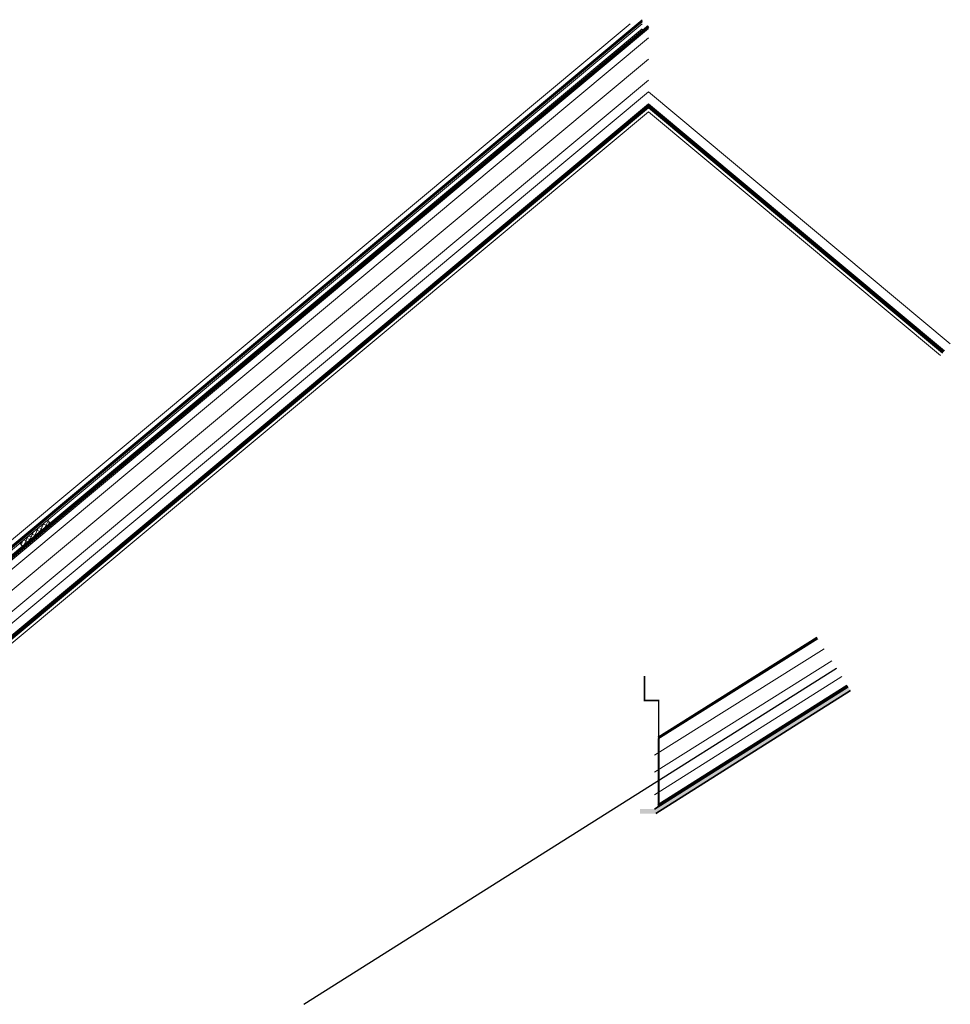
# Model space of a CAD drawing. Header units: millimetres. Extents: x -1427 to 10229, y -1578 to 5221.
# Tile 134 of 135: x 2254 to 2769, y 2339 to 2884. Entities that reach past the tile are written whole.
import ezdxf

# ---------------------------------------------------------------- set-up
doc = ezdxf.new("R2010")
doc.units = ezdxf.units.MM
for name, pattern in [('2_3', [1, 0.5, -0.5]), ('CACHE', [9.525, 6.35, -3.175]), ('CENTER', [0.6, 0.375, -0.075, 0.075, -0.075])]:
    doc.linetypes.add(name, pattern=pattern)
for name, color, linetype, lineweight in [('!! 0_ Istn-widok', 1, 'Continuous', 15), ('!! 2 _linia hydroizol', 32, 'Continuous', 9), ('!! 2_ remont Ocieplenie', 4, 'ZIGZAG', 5), ('!! 2_posadzki parkiet', 91, 'Continuous', 9), ('!! 2_posadzki winyle 2', 43, 'Continuous', 9), ('0-linia- drewno przekrój', 23, 'Continuous', 30), ('0_Sciany', 3, 'Continuous', 35), ('Ocieplenie', 4, 'ZIGZAG', 5), ('Widok', 1, 'Continuous', 15)]:
    doc.layers.add(name, color=color, linetype=linetype, lineweight=lineweight)
doc.linetypes.add('BATTING', pattern='A,0.00254,-2.54,[134,ltypeshp.shx,S=2.54,R=0,X=-2.54,Y=0],-5.08,[134,ltypeshp.shx,S=2.54,R=180,X=2.54,Y=0],-2.54', length=10.16254)
doc.linetypes.add('ZIGZAG', pattern='A,0.00254,-5.08,[131,ltypeshp.shx,S=5.08,R=0,X=-5.08,Y=0],-10.16,[131,ltypeshp.shx,S=5.08,R=180,X=5.08,Y=0],-5.08', length=20.32254)

msp = doc.modelspace()

# ---------------------------------------------------------------- hatches: boundary and pattern name
at = {"layer": '!! 2_posadzki winyle 2', "ltscale": 0.5}
h = msp.add_hatch(dxfattribs=at)
h.set_pattern_fill('ANSI38', color=256, scale=0.5, angle=20)
h.set_pattern_definition([(65, (-57566.5453, 188795.2699), (-1.438763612, 0.67090649), []), (155, (-57566.5453, 188795.2699), (-3.548433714, -0.096950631), [3.96875, -2.38125])])
h.paths.add_polyline_path([(2255.19903, 2592.31295), (2253.79117, 2594.00149), (2269.15218, 2606.80903), (2270.55925, 2605.12168)])
h = msp.add_hatch()
h.set_pattern_fill('AR-SAND', color=256, scale=0.25, angle=90, style=0)
h.set_pattern_definition([(127.5, (2433.30324, 2635.2738), (-0.48170594, -0.01574834), [0, -0.38, 0, -0.425, 0, -0.40625]), (97.5, (2433.30324, 2635.2738), (-0.7055365, 0.4424442), [0, -0.205, 0, -0.3425, 0, -0.13125]), (57.5, (2433.30324, 2634.9663), (-0.00141476, 0.77853547), [0, -0.125, 0, -0.45, 0, -0.5875]), (47.5, (2433.30324, 2634.9663), (-0.2194189, 0.7515317), [0, -0.0625, 0, -0.295, 0, -0.3375])])
h.paths.add_polyline_path([(2597.48556, 2444.31331), (2606.20808, 2444.31331), (2714.09315, 2512.35534), (2712.75951, 2514.46991), (2605.48556, 2446.81331), (2597.48556, 2446.81331)])

# ---------------------------------------------------------------- linework, layer by layer
at = {"layer": '!! 0_ Istn-widok', "elevation": 0}
msp.add_lwpolyline([(2113.8845, 2482.92868), (2592.06366, 2881.61953)], dxfattribs=at)
at = {"layer": '!! 0_ Istn-widok', "linetype": 'CENTER', "lineweight": 35, "const_width": 1}
msp.add_lwpolyline([(2115.48557, 2480.48386), (2598.70932, 2883.38072)], dxfattribs=at)
at = {"layer": '!! 0_ Istn-widok'}
for points in [[(2115.48557, 2481.0084), (2598.70932, 2883.90527)], [(2115.48557, 2479.83286), (2598.70932, 2882.72973)], [(2115.48557, 2478.67944), (2598.70932, 2881.57631)], [(2115.48557, 2473.202), (2602.15021, 2879.02703)], [(2115.48557, 2475.80613), (2598.70932, 2878.76183)], [(2115.48557, 2467.99374), (2602.15021, 2873.81877)], [(2115.48557, 2444.55657), (2602.15021, 2850.3816)], [(2103.48557, 2421.52923), (2602.15021, 2837.36095), (2766.17782, 2700.57988)], [(2103.48557, 2419.23641), (2602.15021, 2835.06813), (2765.05017, 2699.2274)], [(2103.48557, 2416.97201), (2602.15021, 2832.80372), (2763.93649, 2697.89168)]]:
    msp.add_lwpolyline(points, dxfattribs=at)
at = {"layer": '!! 2 _linia hydroizol', "linetype": 'CACHE', "ltscale": 0.5, "const_width": 1.5}
msp.add_lwpolyline([(2115.48557, 2474.50407), (2602.15021, 2880.32909)], dxfattribs=at)
at = {"layer": '!! 2 _linia hydroizol', "linetype": 'CACHE', "ltscale": 0.3, "const_width": 1.5}
msp.add_lwpolyline([(2103.48557, 2420.38282), (2602.15021, 2836.21454), (2765.614, 2699.90364)], dxfattribs=at)
at = {"layer": '!! 2_ remont Ocieplenie', "linetype": 'BATTING', "ltscale": 0.75}
msp.add_lwpolyline([(2115.48557, 2456.27516), (2602.15021, 2862.10018)], dxfattribs=at)
at = {"layer": '!! 2_ remont Ocieplenie', "linetype": 'BATTING', "ltscale": 0.45}
msp.add_lwpolyline([(2115.48557, 2438.04625), (2602.15021, 2843.87127), (2769.37973, 2704.42016)], dxfattribs=at)
at = {"layer": '!! 2_posadzki parkiet'}
msp.add_lwpolyline([(2255.19903, 2592.31295), (2253.79117, 2594.00149), (2269.15218, 2606.80903), (2270.55925, 2605.12168)], close=True, dxfattribs=at)
at = {"layer": '0-linia- drewno przekrój'}
msp.add_lwpolyline([(2411.14188, 2338.66642), (2706.25136, 2524.78902)], dxfattribs=at)
at = {"layer": '0_Sciany'}
for points in [[(2605.48556, 2446.81331), (2712.75951, 2514.46991)], [(2606.20808, 2444.31331), (2714.09315, 2512.35534)]]:
    msp.add_lwpolyline(points, dxfattribs=at)
at = {"layer": 'Ocieplenie', "linetype": 'BATTING', "ltscale": 0.5}
for points in [[(2605.48556, 2476.65071), (2699.44565, 2535.57991)], [(2605.48556, 2454.73454), (2709.18536, 2520.13696)]]:
    msp.add_lwpolyline(points, dxfattribs=at)
at = {"layer": 'Widok', "linetype": '2_3', "ltscale": 10}
for points, const_width in [([(2695.71145, 2541.50073), (2607.78556, 2486.35602), (2607.78556, 2506.88911), (2599.96056, 2506.88911), (2599.96056, 2520.53394)], 0.9), ([(2607.78556, 2485.76581), (2607.78556, 2449.09149), (2712.38609, 2515.06199)], 1)]:
    msp.add_lwpolyline(points, dxfattribs=dict(at, const_width=const_width))
at = {"layer": 'Widok'}
for points in [[(2607.28556, 2486.63263), (2695.47781, 2541.9444)], [(2607.28556, 2485.45223), (2696.00914, 2541.09723)], [(2411.14188, 2338.66642), (2706.25136, 2524.78902)], [(2605.48556, 2467.20751), (2703.7133, 2528.81326)], [(2607.28556, 2449.36728), (2712.11937, 2515.48491)], [(2607.28556, 2448.185), (2712.65282, 2514.63908)]]:
    msp.add_lwpolyline(points, dxfattribs=at)

doc.saveas('drawing.dxf')
